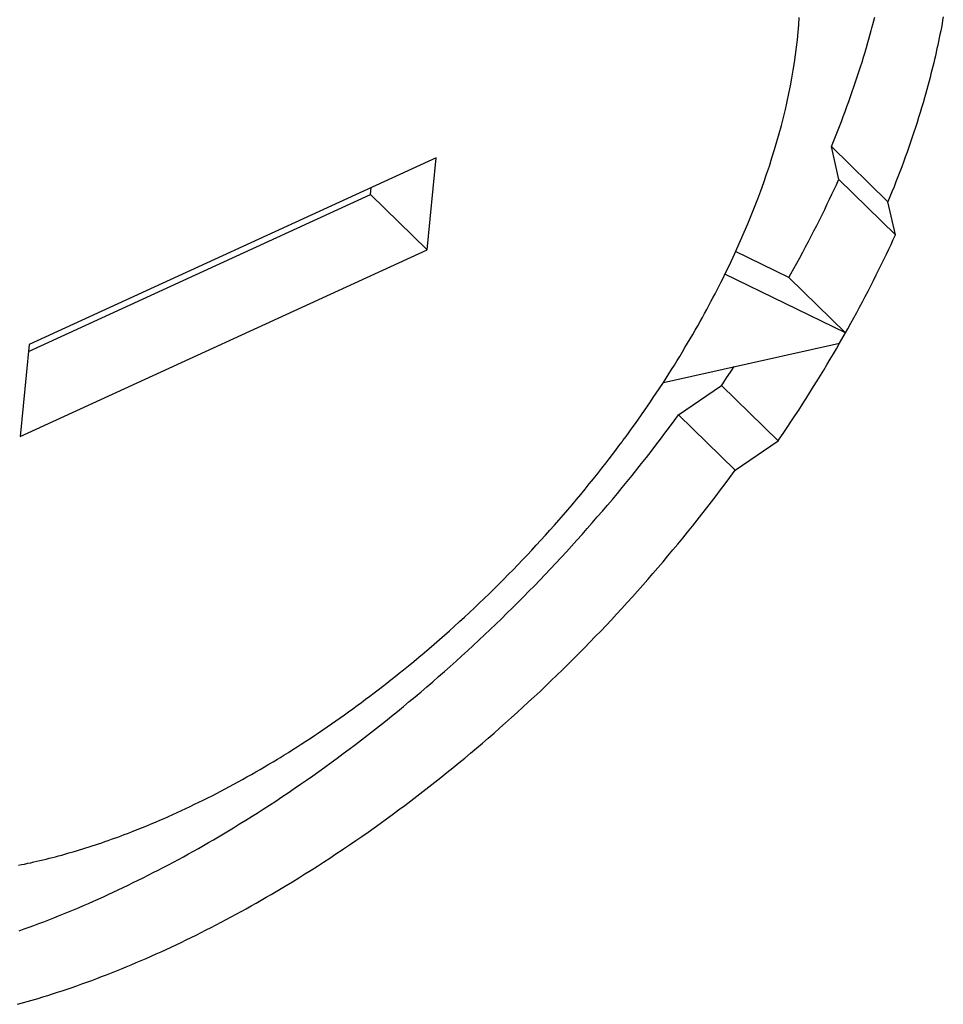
# Model space of a CAD drawing. Extents: x 0 to 594, y 0 to 420.
# Tile 58 of 105: x 532.67 to 534.12, y 110.39 to 111.94. Entities that reach past the tile are written whole.
import ezdxf

# ---------------------------------------------------------------- set-up
doc = ezdxf.new("R2010")
doc.units = 0
doc.header["$LTSCALE"] = 32.67
doc.layers.add('DATUM_AXIS', color=7, linetype='CONTINUOUS')

msp = doc.modelspace()

# ---------------------------------------------------------------- linework, layer by layer
at = {"layer": 'DATUM_AXIS', "color": 7, "linetype": 'CONTINUOUS'}
for p, q in [((534.0122, 111.9247), (534.0137, 111.9304)), ((534.0137, 111.9304), (534.0152, 111.9361)), ((534.0152, 111.9361), (534.0167, 111.9418)), ((534.1227, 111.9313), (534.1217, 111.9257)), ((534.1237, 111.9368), (534.1227, 111.9313)), ((534.1247, 111.9423), (534.1237, 111.9368)), ((534.008, 111.9094), (534.0096, 111.9151)), ((534.0096, 111.9151), (534.0112, 111.9209)), ((534.0112, 111.9209), (534.0122, 111.9247)), ((534.1195, 111.9146), (534.1184, 111.909)), ((534.1206, 111.9202), (534.1195, 111.9146)), ((534.1217, 111.9257), (534.1206, 111.9202)), ((534.0037, 111.894), (534.0059, 111.9017)), ((534.0059, 111.9017), (534.008, 111.9094)), ((534.1172, 111.9034), (534.116, 111.8978)), ((534.1184, 111.909), (534.1172, 111.9034)), ((533.999, 111.8786), (534.0014, 111.8863)), ((534.0014, 111.8863), (534.0037, 111.894)), ((534.1135, 111.8865), (534.1122, 111.8809)), ((534.1148, 111.8922), (534.1135, 111.8865)), ((534.116, 111.8978), (534.1148, 111.8922)), ((533.9942, 111.8632), (533.9967, 111.8709)), ((533.9967, 111.8709), (533.999, 111.8786)), ((534.1096, 111.8696), (534.1082, 111.8639)), ((534.1109, 111.8752), (534.1096, 111.8696)), ((534.1122, 111.8809), (534.1109, 111.8752)), ((533.9892, 111.8476), (533.9917, 111.8554)), ((533.9917, 111.8554), (533.9942, 111.8632)), ((534.1053, 111.8525), (534.1039, 111.8468)), ((534.1068, 111.8582), (534.1053, 111.8525)), ((534.1082, 111.8639), (534.1068, 111.8582)), ((533.984, 111.8321), (533.9866, 111.8399)), ((533.9866, 111.8399), (533.9892, 111.8476)), ((534.1019, 111.8392), (534.1003, 111.8335)), ((533.9785, 111.8165), (533.9813, 111.8243)), ((533.9813, 111.8243), (533.984, 111.8321)), ((534.0972, 111.822), (534.095, 111.8144)), ((534.0988, 111.8278), (534.0972, 111.822)), ((534.1003, 111.8335), (534.0988, 111.8278)), ((533.9729, 111.8008), (533.9758, 111.8086)), ((533.9758, 111.8086), (533.9785, 111.8165)), ((534.0928, 111.8067), (534.0905, 111.799)), ((534.095, 111.8144), (534.0928, 111.8067)), ((533.9671, 111.7851), (533.97, 111.793)), ((533.97, 111.793), (533.9729, 111.8008)), ((534.0882, 111.7913), (534.0858, 111.7835)), ((534.0905, 111.799), (534.0882, 111.7913)), ((533.961, 111.7694), (533.9641, 111.7772)), ((533.9641, 111.7772), (533.9671, 111.7851)), ((534.0834, 111.7758), (534.0809, 111.768)), ((534.0858, 111.7835), (534.0834, 111.7758)), ((533.9548, 111.7536), (533.9579, 111.7615)), ((533.9579, 111.7615), (533.961, 111.7694)), ((534.0783, 111.7603), (534.0758, 111.7525)), ((534.0809, 111.768), (534.0783, 111.7603)), ((533.9484, 111.7378), (533.9516, 111.7457)), ((533.9516, 111.7457), (533.9548, 111.7536)), ((534.0731, 111.7447), (534.0704, 111.7369)), ((534.0758, 111.7525), (534.0731, 111.7447)), ((533.9484, 111.7378), (534.0375, 111.6505)), ((533.9602, 111.6861), (533.9484, 111.7378)), ((534.0677, 111.7291), (534.0649, 111.7213)), ((534.0704, 111.7369), (534.0677, 111.7291)), ((533.3256, 111.72), (532.6847, 111.4257)), ((533.3115, 111.575), (533.3256, 111.72)), ((534.062, 111.7134), (534.0592, 111.7056)), ((534.0649, 111.7213), (534.062, 111.7134)), ((534.0562, 111.6977), (534.0532, 111.6899)), ((534.0592, 111.7056), (534.0562, 111.6977)), ((533.9564, 111.6777), (533.9598, 111.6853)), ((533.9598, 111.6853), (533.9602, 111.6861)), ((534.0494, 111.5988), (533.9602, 111.6861)), ((534.0502, 111.682), (534.0471, 111.6741)), ((534.0532, 111.6899), (534.0502, 111.682)), ((533.2223, 111.6623), (533.2234, 111.673)), ((533.9493, 111.6625), (533.9528, 111.6701)), ((533.9528, 111.6701), (533.9564, 111.6777)), ((534.0439, 111.6662), (534.0407, 111.6584)), ((534.0471, 111.6741), (534.0439, 111.6662)), ((532.6837, 111.415), (533.2223, 111.6623)), ((533.3115, 111.575), (533.2223, 111.6623)), ((533.942, 111.6473), (533.9457, 111.6549)), ((533.9457, 111.6549), (533.9493, 111.6625)), ((534.0407, 111.6584), (534.0375, 111.6505)), ((534.0494, 111.5988), (534.0375, 111.6505)), ((533.9338, 111.6303), (533.9379, 111.6388)), ((533.9379, 111.6388), (533.942, 111.6473)), ((533.9253, 111.6134), (533.9296, 111.6219)), ((533.9296, 111.6219), (533.9338, 111.6303)), ((533.9167, 111.5965), (533.921, 111.6049)), ((533.921, 111.6049), (533.9253, 111.6134)), ((533.9078, 111.5795), (533.9122, 111.588)), ((533.9122, 111.588), (533.9167, 111.5965)), ((534.0424, 111.5836), (534.0459, 111.5912)), ((534.0459, 111.5912), (534.0494, 111.5988)), ((532.6705, 111.2807), (533.3115, 111.575)), ((533.9033, 111.5711), (533.9078, 111.5795)), ((534.0352, 111.5684), (534.0388, 111.576)), ((534.0388, 111.576), (534.0424, 111.5836)), ((533.8814, 111.5313), (533.7976, 111.5723)), ((533.8941, 111.5541), (533.8987, 111.5626)), ((533.8987, 111.5626), (533.9033, 111.5711)), ((534.0275, 111.5523), (534.0316, 111.5607)), ((534.0316, 111.5607), (534.0352, 111.5684)), ((533.8848, 111.5372), (533.8895, 111.5457)), ((533.8895, 111.5457), (533.8941, 111.5541)), ((534.0191, 111.5354), (534.0233, 111.5438)), ((534.0233, 111.5438), (534.0275, 111.5523)), ((533.9706, 111.4439), (533.7808, 111.5367)), ((533.8814, 111.5313), (533.8848, 111.5372)), ((533.8814, 111.5313), (533.9706, 111.4439)), ((534.0106, 111.5184), (534.0149, 111.5269)), ((534.0149, 111.5269), (534.0191, 111.5354)), ((534.0062, 111.51), (534.0106, 111.5184)), ((533.9974, 111.493), (534.0018, 111.5015)), ((534.0018, 111.5015), (534.0062, 111.51)), ((533.9883, 111.4761), (533.9929, 111.4846)), ((533.9929, 111.4846), (533.9974, 111.493)), ((533.9791, 111.4592), (533.9837, 111.4676)), ((533.9837, 111.4676), (533.9883, 111.4761)), ((533.9706, 111.4439), (533.9744, 111.4507)), ((533.9744, 111.4507), (533.9791, 111.4592)), ((532.6847, 111.4257), (532.6705, 111.2807)), ((533.6837, 111.3661), (533.9613, 111.4277)), ((533.9515, 111.4108), (533.9564, 111.4192)), ((533.9564, 111.4192), (533.9613, 111.4277)), ((533.9415, 111.3939), (533.9465, 111.4024)), ((533.9465, 111.4024), (533.9515, 111.4108)), ((533.7896, 111.3823), (533.7953, 111.3909)), ((533.9364, 111.3855), (533.9415, 111.3939)), ((533.7772, 111.3639), (533.7834, 111.3731)), ((533.7834, 111.3731), (533.7896, 111.3823)), ((533.9261, 111.3686), (533.9313, 111.3771)), ((533.9313, 111.3771), (533.9364, 111.3855)), ((533.6724, 111.3489), (533.677, 111.3558)), ((533.677, 111.3558), (533.6837, 111.3661)), ((533.7078, 111.315), (533.7754, 111.3614)), ((533.7754, 111.3614), (533.7772, 111.3639)), ((533.8646, 111.2741), (533.7754, 111.3614)), ((533.9146, 111.3502), (533.9204, 111.3594)), ((533.9204, 111.3594), (533.9261, 111.3686)), ((533.6633, 111.3352), (533.6679, 111.3421)), ((533.6679, 111.3421), (533.6724, 111.3489)), ((533.9029, 111.3317), (533.9088, 111.3409)), ((533.9088, 111.3409), (533.9146, 111.3502)), ((533.6539, 111.3216), (533.6586, 111.3284)), ((533.6586, 111.3284), (533.6633, 111.3352)), ((533.8969, 111.3225), (533.9029, 111.3317)), ((533.6444, 111.308), (533.6492, 111.3148)), ((533.6492, 111.3148), (533.6539, 111.3216)), ((533.7007, 111.3054), (533.7078, 111.315)), ((533.7078, 111.315), (533.7969, 111.2277)), ((533.8848, 111.3041), (533.8909, 111.3133)), ((533.8909, 111.3133), (533.8969, 111.3225)), ((533.6299, 111.2877), (533.6347, 111.2944)), ((533.6347, 111.2944), (533.6396, 111.3012)), ((533.6396, 111.3012), (533.6444, 111.308)), ((533.6863, 111.2861), (533.6935, 111.2957)), ((533.6935, 111.2957), (533.7007, 111.3054)), ((533.8725, 111.2857), (533.8787, 111.2949)), ((533.8787, 111.2949), (533.8848, 111.3041)), ((533.6249, 111.2809), (533.6299, 111.2877)), ((533.6791, 111.2765), (533.6863, 111.2861)), ((533.8663, 111.2766), (533.8725, 111.2857)), ((533.6087, 111.2591), (533.6137, 111.2658)), ((533.6137, 111.2658), (533.6187, 111.2725)), ((533.6644, 111.2573), (533.6718, 111.2669)), ((533.6718, 111.2669), (533.6791, 111.2765)), ((533.7969, 111.2277), (533.8646, 111.2741)), ((533.8646, 111.2741), (533.8663, 111.2766)), ((533.5985, 111.2457), (533.6036, 111.2524)), ((533.6036, 111.2524), (533.6087, 111.2591)), ((533.6495, 111.2383), (533.657, 111.2478)), ((533.657, 111.2478), (533.6644, 111.2573)), ((533.5869, 111.2307), (533.5934, 111.239)), ((533.5934, 111.239), (533.5985, 111.2457)), ((533.642, 111.2288), (533.6495, 111.2383)), ((533.5738, 111.2141), (533.5803, 111.2224)), ((533.5803, 111.2224), (533.5869, 111.2307)), ((533.6267, 111.2099), (533.6344, 111.2193)), ((533.6344, 111.2193), (533.642, 111.2288)), ((533.7812, 111.2064), (533.7884, 111.2161)), ((533.7884, 111.2161), (533.7969, 111.2277)), ((533.5604, 111.1977), (533.5671, 111.2059)), ((533.5671, 111.2059), (533.5738, 111.2141)), ((533.6113, 111.1911), (533.619, 111.2005)), ((533.619, 111.2005), (533.6267, 111.2099)), ((533.774, 111.1968), (533.7812, 111.2064)), ((533.5469, 111.1814), (533.5537, 111.1895)), ((533.5537, 111.1895), (533.5604, 111.1977)), ((533.6035, 111.1817), (533.6113, 111.1911)), ((533.7594, 111.1776), (533.7668, 111.1872)), ((533.7668, 111.1872), (533.774, 111.1968)), ((533.5332, 111.1652), (533.5401, 111.1733)), ((533.5401, 111.1733), (533.5469, 111.1814)), ((533.5877, 111.1631), (533.5956, 111.1724)), ((533.5956, 111.1724), (533.6035, 111.1817)), ((533.7521, 111.1681), (533.7594, 111.1776)), ((533.5193, 111.1491), (533.5262, 111.1571)), ((533.5262, 111.1571), (533.5332, 111.1652)), ((533.5717, 111.1447), (533.5797, 111.1539)), ((533.5797, 111.1539), (533.5877, 111.1631)), ((533.7371, 111.149), (533.7446, 111.1585)), ((533.7446, 111.1585), (533.7521, 111.1681)), ((533.5051, 111.1331), (533.5122, 111.1411)), ((533.5122, 111.1411), (533.5193, 111.1491)), ((533.5637, 111.1355), (533.5717, 111.1447)), ((533.722, 111.1301), (533.7296, 111.1395)), ((533.7296, 111.1395), (533.7371, 111.149)), ((533.4908, 111.1173), (533.498, 111.1252)), ((533.498, 111.1252), (533.5051, 111.1331)), ((533.5474, 111.1172), (533.5556, 111.1263)), ((533.5556, 111.1263), (533.5637, 111.1355)), ((533.7143, 111.1206), (533.722, 111.1301)), ((533.4764, 111.1016), (533.4836, 111.1094)), ((533.4836, 111.1094), (533.4908, 111.1173)), ((533.531, 111.0991), (533.5392, 111.1081)), ((533.5392, 111.1081), (533.5474, 111.1172)), ((533.6988, 111.1019), (533.7066, 111.1112)), ((533.7066, 111.1112), (533.7143, 111.1206)), ((533.4617, 111.0861), (533.4691, 111.0938)), ((533.4691, 111.0938), (533.4764, 111.1016)), ((533.5227, 111.0901), (533.531, 111.0991)), ((533.6832, 111.0832), (533.691, 111.0925)), ((533.691, 111.0925), (533.6988, 111.1019)), ((533.4469, 111.0707), (533.4543, 111.0783)), ((533.4543, 111.0783), (533.4617, 111.0861)), ((533.5059, 111.0721), (533.5143, 111.0811)), ((533.5143, 111.0811), (533.5227, 111.0901)), ((533.6752, 111.0739), (533.6832, 111.0832)), ((533.4319, 111.0554), (533.4394, 111.063)), ((533.4394, 111.063), (533.4469, 111.0707)), ((533.489, 111.0544), (533.4975, 111.0632)), ((533.4975, 111.0632), (533.5059, 111.0721)), ((533.6593, 111.0555), (533.6673, 111.0647)), ((533.6673, 111.0647), (533.6752, 111.0739)), ((533.4167, 111.0403), (533.4243, 111.0478)), ((533.4243, 111.0478), (533.4319, 111.0554)), ((533.472, 111.0368), (533.4805, 111.0456)), ((533.4805, 111.0456), (533.489, 111.0544)), ((533.6431, 111.0371), (533.6512, 111.0463)), ((533.6512, 111.0463), (533.6593, 111.0555)), ((533.4014, 111.0254), (533.4091, 111.0328)), ((533.4091, 111.0328), (533.4167, 111.0403)), ((533.4634, 111.028), (533.472, 111.0368)), ((533.6349, 111.028), (533.6431, 111.0371)), ((533.386, 111.0107), (533.3937, 111.018)), ((533.3937, 111.018), (533.4014, 111.0254)), ((533.446, 111.0107), (533.4547, 111.0193)), ((533.4547, 111.0193), (533.4634, 111.028)), ((533.6184, 111.0099), (533.6267, 111.0189)), ((533.6267, 111.0189), (533.6349, 111.028)), ((533.3704, 110.9961), (533.3782, 111.0034)), ((533.3782, 111.0034), (533.386, 111.0107)), ((533.4286, 110.9935), (533.4373, 111.0021)), ((533.4373, 111.0021), (533.446, 111.0107)), ((533.6018, 110.9919), (533.6101, 111.0009)), ((533.6101, 111.0009), (533.6184, 111.0099)), ((533.3547, 110.9818), (533.3626, 110.9889)), ((533.3626, 110.9889), (533.3704, 110.9961)), ((533.4109, 110.9765), (533.4197, 110.985)), ((533.4197, 110.985), (533.4286, 110.9935)), ((533.585, 110.9741), (533.5934, 110.983)), ((533.5934, 110.983), (533.6018, 110.9919)), ((533.3309, 110.9606), (533.3389, 110.9676)), ((533.3389, 110.9676), (533.3468, 110.9746)), ((533.3468, 110.9746), (533.3547, 110.9818)), ((533.3931, 110.9597), (533.402, 110.9681)), ((533.402, 110.9681), (533.4109, 110.9765)), ((533.5765, 110.9653), (533.585, 110.9741)), ((533.3149, 110.9467), (533.3229, 110.9536)), ((533.3229, 110.9536), (533.3309, 110.9606)), ((533.3841, 110.9513), (533.3931, 110.9597)), ((533.5594, 110.9477), (533.568, 110.9564)), ((533.568, 110.9564), (533.5765, 110.9653)), ((533.2987, 110.933), (533.3068, 110.9398)), ((533.3068, 110.9398), (533.3149, 110.9467)), ((533.3661, 110.9348), (533.3752, 110.943)), ((533.3752, 110.943), (533.3841, 110.9513)), ((533.5421, 110.9303), (533.5508, 110.9389)), ((533.5508, 110.9389), (533.5594, 110.9477)), ((533.2825, 110.9195), (533.2906, 110.9262)), ((533.2906, 110.9262), (533.2987, 110.933)), ((533.348, 110.9184), (533.3571, 110.9266)), ((533.3571, 110.9266), (533.3661, 110.9348)), ((533.5247, 110.913), (533.5334, 110.9216)), ((533.5334, 110.9216), (533.5421, 110.9303)), ((533.2612, 110.9023), (533.2677, 110.9075)), ((533.2677, 110.9075), (533.2743, 110.9128)), ((533.2743, 110.9128), (533.2825, 110.9195)), ((533.3297, 110.9023), (533.3389, 110.9103)), ((533.3389, 110.9103), (533.348, 110.9184)), ((533.5159, 110.9044), (533.5247, 110.913)), ((533.2414, 110.8867), (533.248, 110.8919)), ((533.248, 110.8919), (533.2546, 110.8971)), ((533.2546, 110.8971), (533.2612, 110.9023)), ((533.3113, 110.8864), (533.3205, 110.8943)), ((533.3205, 110.8943), (533.3297, 110.9023)), ((533.4983, 110.8874), (533.5071, 110.8959)), ((533.5071, 110.8959), (533.5159, 110.9044)), ((533.2214, 110.8715), (533.2281, 110.8765)), ((533.2281, 110.8765), (533.2347, 110.8816)), ((533.2347, 110.8816), (533.2414, 110.8867)), ((533.2928, 110.8706), (533.3021, 110.8785)), ((533.3021, 110.8785), (533.3113, 110.8864)), ((533.4804, 110.8706), (533.4894, 110.879)), ((533.4894, 110.879), (533.4983, 110.8874)), ((533.2014, 110.8565), (533.2081, 110.8615)), ((533.2081, 110.8615), (533.2147, 110.8665)), ((533.2147, 110.8665), (533.2214, 110.8715)), ((533.2742, 110.8551), (533.2835, 110.8629)), ((533.2835, 110.8629), (533.2928, 110.8706)), ((533.4625, 110.854), (533.4715, 110.8623)), ((533.4715, 110.8623), (533.4804, 110.8706)), ((533.1812, 110.842), (533.1879, 110.8468)), ((533.1879, 110.8468), (533.1947, 110.8517)), ((533.1947, 110.8517), (533.2014, 110.8565)), ((533.2554, 110.8398), (533.2648, 110.8474)), ((533.2648, 110.8474), (533.2742, 110.8551)), ((533.4444, 110.8376), (533.4535, 110.8458)), ((533.4535, 110.8458), (533.4625, 110.854)), ((533.1542, 110.8231), (533.161, 110.8278)), ((533.161, 110.8278), (533.1677, 110.8325)), ((533.1677, 110.8325), (533.1745, 110.8372)), ((533.1745, 110.8372), (533.1812, 110.842)), ((533.2366, 110.8248), (533.246, 110.8323)), ((533.246, 110.8323), (533.2554, 110.8398)), ((533.4262, 110.8214), (533.4353, 110.8295)), ((533.4353, 110.8295), (533.4444, 110.8376)), ((533.1339, 110.8093), (533.1407, 110.8139)), ((533.1407, 110.8139), (533.1474, 110.8185)), ((533.1474, 110.8185), (533.1542, 110.8231)), ((533.2176, 110.8099), (533.2271, 110.8173)), ((533.2271, 110.8173), (533.2366, 110.8248)), ((533.4078, 110.8054), (533.417, 110.8133)), ((533.417, 110.8133), (533.4262, 110.8214)), ((533.1134, 110.7959), (533.1203, 110.8004)), ((533.1203, 110.8004), (533.1271, 110.8048)), ((533.1271, 110.8048), (533.1339, 110.8093)), ((533.1986, 110.7953), (533.2081, 110.8026)), ((533.2081, 110.8026), (533.2176, 110.8099)), ((533.3894, 110.7895), (533.3986, 110.7974)), ((533.3986, 110.7974), (533.4078, 110.8054)), ((533.0861, 110.7787), (533.093, 110.7829)), ((533.093, 110.7829), (533.0998, 110.7872)), ((533.0998, 110.7872), (533.1066, 110.7916)), ((533.1066, 110.7916), (533.1134, 110.7959)), ((533.1699, 110.7738), (533.1795, 110.7809)), ((533.1795, 110.7809), (533.189, 110.7881)), ((533.189, 110.7881), (533.1986, 110.7953)), ((533.3708, 110.7739), (533.3801, 110.7817)), ((533.3801, 110.7817), (533.3894, 110.7895)), ((533.0621, 110.7641), (533.069, 110.7682)), ((533.069, 110.7682), (533.0759, 110.7724)), ((533.0759, 110.7724), (533.0793, 110.7745)), ((533.0793, 110.7745), (533.0861, 110.7787)), ((533.1506, 110.7598), (533.1602, 110.7668)), ((533.1602, 110.7668), (533.1699, 110.7738)), ((533.3521, 110.7586), (533.3614, 110.7662)), ((533.3614, 110.7662), (533.3708, 110.7739)), ((533.0347, 110.7481), (533.0415, 110.752)), ((533.0415, 110.752), (533.0484, 110.756)), ((533.0484, 110.756), (533.0553, 110.76)), ((533.0553, 110.76), (533.0621, 110.7641)), ((533.1313, 110.746), (533.141, 110.7529)), ((533.141, 110.7529), (533.1506, 110.7598)), ((533.3333, 110.7434), (533.3427, 110.7509)), ((533.3427, 110.7509), (533.3521, 110.7586)), ((533.0072, 110.7328), (533.014, 110.7365)), ((533.014, 110.7365), (533.0209, 110.7403)), ((533.0209, 110.7403), (533.0278, 110.7442)), ((533.0278, 110.7442), (533.0347, 110.7481)), ((533.1119, 110.7325), (533.1216, 110.7392)), ((533.1216, 110.7392), (533.1313, 110.746)), ((533.3144, 110.7285), (533.3238, 110.7359)), ((533.3238, 110.7359), (533.3333, 110.7434)), ((532.9797, 110.7182), (532.9865, 110.7218)), ((532.9865, 110.7218), (532.9934, 110.7254)), ((532.9934, 110.7254), (533.0003, 110.7291)), ((533.0003, 110.7291), (533.0072, 110.7328)), ((533.0827, 110.7127), (533.0925, 110.7192)), ((533.0925, 110.7192), (533.1022, 110.7258)), ((533.1022, 110.7258), (533.1119, 110.7325)), ((533.2954, 110.7137), (533.3049, 110.7211)), ((533.3049, 110.7211), (533.3144, 110.7285)), ((532.9453, 110.701), (532.9522, 110.7043)), ((532.9522, 110.7043), (532.959, 110.7077)), ((532.959, 110.7077), (532.9659, 110.7112)), ((532.9659, 110.7112), (532.9728, 110.7146)), ((532.9728, 110.7146), (532.9797, 110.7182)), ((533.0632, 110.6998), (533.073, 110.7062)), ((533.073, 110.7062), (533.0827, 110.7127)), ((533.2763, 110.6993), (533.2858, 110.7065)), ((533.2858, 110.7065), (533.2954, 110.7137)), ((532.911, 110.6849), (532.9179, 110.688)), ((532.9179, 110.688), (532.9247, 110.6912)), ((532.9247, 110.6912), (532.9316, 110.6944)), ((532.9316, 110.6944), (532.9384, 110.6977)), ((532.9384, 110.6977), (532.9453, 110.701)), ((533.0437, 110.6872), (533.0534, 110.6935)), ((533.0534, 110.6935), (533.0632, 110.6998)), ((533.2571, 110.685), (533.2667, 110.6921)), ((533.2667, 110.6921), (533.2763, 110.6993)), ((532.8769, 110.6701), (532.8837, 110.6729)), ((532.8837, 110.6729), (532.8905, 110.6759)), ((532.8905, 110.6759), (532.8974, 110.6788)), ((532.8974, 110.6788), (532.9042, 110.6819)), ((532.9042, 110.6819), (532.911, 110.6849)), ((533.0162, 110.67), (533.026, 110.6761)), ((533.026, 110.6761), (533.0358, 110.6823)), ((533.0358, 110.6823), (533.0437, 110.6872)), ((533.2378, 110.671), (533.2475, 110.678)), ((533.2475, 110.678), (533.2571, 110.685)), ((532.8395, 110.6551), (532.8446, 110.6571)), ((532.8446, 110.6571), (532.8497, 110.6591)), ((532.8497, 110.6591), (532.8565, 110.6617)), ((532.8565, 110.6617), (532.8633, 110.6645)), ((532.8633, 110.6645), (532.8701, 110.6672)), ((532.8701, 110.6672), (532.8769, 110.6701)), ((532.9906, 110.6545), (532.9985, 110.6593)), ((532.9985, 110.6593), (533.0064, 110.664)), ((533.0064, 110.664), (533.0162, 110.67)), ((533.2088, 110.6505), (533.2185, 110.6573)), ((533.2185, 110.6573), (533.2282, 110.6641)), ((533.2282, 110.6641), (533.2378, 110.671)), ((532.7991, 110.6405), (532.8041, 110.6422)), ((532.8041, 110.6422), (532.8092, 110.644)), ((532.8092, 110.644), (532.8142, 110.6458)), ((532.8142, 110.6458), (532.8193, 110.6476)), ((532.8193, 110.6476), (532.8243, 110.6494)), ((532.8243, 110.6494), (532.8294, 110.6513)), ((532.8294, 110.6513), (532.8345, 110.6532)), ((532.8345, 110.6532), (532.8395, 110.6551)), ((532.967, 110.6407), (532.9749, 110.6452)), ((532.9749, 110.6452), (532.9828, 110.6499)), ((532.9828, 110.6499), (532.9906, 110.6545)), ((533.1894, 110.6371), (533.1991, 110.6438)), ((533.1991, 110.6438), (533.2088, 110.6505)), ((532.7491, 110.6248), (532.7541, 110.6262)), ((532.7541, 110.6262), (532.7591, 110.6277)), ((532.7591, 110.6277), (532.764, 110.6292)), ((532.764, 110.6292), (532.769, 110.6307)), ((532.769, 110.6307), (532.774, 110.6323)), ((532.774, 110.6323), (532.779, 110.6339)), ((532.779, 110.6339), (532.784, 110.6355)), ((532.784, 110.6355), (532.789, 110.6371)), ((532.789, 110.6371), (532.7941, 110.6388)), ((532.7941, 110.6388), (532.7991, 110.6405)), ((532.9355, 110.6228), (532.9434, 110.6272)), ((532.9434, 110.6272), (532.9512, 110.6316)), ((532.9512, 110.6316), (532.9591, 110.6361)), ((532.9591, 110.6361), (532.967, 110.6407)), ((533.168, 110.6227), (533.1777, 110.6292)), ((532.6919, 110.6101), (532.6968, 110.6112)), ((532.6968, 110.6112), (532.7016, 110.6123)), ((532.7016, 110.6123), (532.7065, 110.6135)), ((532.7065, 110.6135), (532.7114, 110.6147)), ((532.7114, 110.6147), (532.7163, 110.6159)), ((532.7163, 110.6159), (532.7212, 110.6172)), ((532.7212, 110.6172), (532.7261, 110.6184)), ((532.7261, 110.6184), (532.731, 110.6197)), ((532.731, 110.6197), (532.736, 110.6211)), ((532.736, 110.6211), (532.7409, 110.6224)), ((532.7409, 110.6224), (532.7458, 110.6238)), ((532.7458, 110.6238), (532.7491, 110.6248)), ((532.9118, 110.6098), (532.9197, 110.6141)), ((532.9197, 110.6141), (532.9276, 110.6184)), ((532.9276, 110.6184), (532.9355, 110.6228)), ((533.1484, 110.6099), (533.1582, 110.6163)), ((533.1582, 110.6163), (533.168, 110.6227)), ((532.6678, 110.605), (532.6726, 110.6059)), ((532.6726, 110.6059), (532.6774, 110.6069)), ((532.6774, 110.6069), (532.6823, 110.608)), ((532.6823, 110.608), (532.6871, 110.609)), ((532.6871, 110.609), (532.6919, 110.6101)), ((532.8802, 110.5933), (532.8881, 110.5973)), ((532.8881, 110.5973), (532.896, 110.6015)), ((532.896, 110.6015), (532.9039, 110.6056)), ((532.9039, 110.6056), (532.9118, 110.6098)), ((533.1191, 110.5912), (533.1289, 110.5974)), ((533.1289, 110.5974), (533.1387, 110.6036)), ((533.1387, 110.6036), (533.1484, 110.6099)), ((532.8487, 110.5775), (532.8566, 110.5813)), ((532.8566, 110.5813), (532.8644, 110.5853)), ((532.8644, 110.5853), (532.8723, 110.5892)), ((532.8723, 110.5892), (532.8802, 110.5933)), ((533.0994, 110.579), (533.1093, 110.5851)), ((533.1093, 110.5851), (533.1191, 110.5912)), ((532.8172, 110.5624), (532.8251, 110.5661)), ((532.8251, 110.5661), (532.8329, 110.5698)), ((532.8329, 110.5698), (532.8408, 110.5736)), ((532.8408, 110.5736), (532.8487, 110.5775)), ((533.066, 110.559), (533.0739, 110.5637)), ((533.0739, 110.5637), (533.0817, 110.5684)), ((533.0817, 110.5684), (533.0896, 110.5731)), ((533.0896, 110.5731), (533.0994, 110.579)), ((532.7779, 110.5447), (532.7858, 110.5481)), ((532.7858, 110.5481), (532.7936, 110.5516)), ((532.7936, 110.5516), (532.8015, 110.5552)), ((532.8015, 110.5552), (532.8093, 110.5588)), ((532.8093, 110.5588), (532.8172, 110.5624)), ((533.0424, 110.5454), (533.0502, 110.5499)), ((533.0502, 110.5499), (533.0581, 110.5544)), ((533.0581, 110.5544), (533.066, 110.559)), ((532.7466, 110.5314), (532.7545, 110.5347)), ((532.7545, 110.5347), (532.7623, 110.538)), ((532.7623, 110.538), (532.7701, 110.5413)), ((532.7701, 110.5413), (532.7779, 110.5447)), ((533.0187, 110.5321), (533.0266, 110.5365)), ((533.0266, 110.5365), (533.0345, 110.5409)), ((533.0345, 110.5409), (533.0424, 110.5454)), ((532.7077, 110.516), (532.7155, 110.519)), ((532.7155, 110.519), (532.7233, 110.522)), ((532.7233, 110.522), (532.731, 110.5251)), ((532.731, 110.5251), (532.7388, 110.5282)), ((532.7388, 110.5282), (532.7466, 110.5314)), ((532.9871, 110.5151), (532.995, 110.5193)), ((532.995, 110.5193), (533.0029, 110.5235)), ((533.0029, 110.5235), (533.0108, 110.5278)), ((533.0108, 110.5278), (533.0187, 110.5321)), ((532.669, 110.5018), (532.6767, 110.5045)), ((532.6767, 110.5045), (532.6844, 110.5073)), ((532.6844, 110.5073), (532.6922, 110.5102)), ((532.6922, 110.5102), (532.6999, 110.5131)), ((532.6999, 110.5131), (532.7077, 110.516)), ((532.9556, 110.4989), (532.9634, 110.5029)), ((532.9634, 110.5029), (532.9713, 110.5069)), ((532.9713, 110.5069), (532.9792, 110.511)), ((532.9792, 110.511), (532.9871, 110.5151)), ((532.924, 110.4834), (532.9319, 110.4872)), ((532.9319, 110.4872), (532.9398, 110.4911)), ((532.9398, 110.4911), (532.9477, 110.495)), ((532.9477, 110.495), (532.9556, 110.4989)), ((532.8926, 110.4687), (532.9004, 110.4723)), ((532.9004, 110.4723), (532.9083, 110.476)), ((532.9083, 110.476), (532.9162, 110.4797)), ((532.9162, 110.4797), (532.924, 110.4834)), ((532.8612, 110.4548), (532.869, 110.4582)), ((532.869, 110.4582), (532.8769, 110.4617)), ((532.8769, 110.4617), (532.8847, 110.4652)), ((532.8847, 110.4652), (532.8926, 110.4687)), ((532.8221, 110.4385), (532.8299, 110.4417)), ((532.8299, 110.4417), (532.8377, 110.4449)), ((532.8377, 110.4449), (532.8455, 110.4481)), ((532.8455, 110.4481), (532.8534, 110.4514)), ((532.8534, 110.4514), (532.8612, 110.4548)), ((532.7832, 110.4235), (532.791, 110.4264)), ((532.791, 110.4264), (532.7988, 110.4294)), ((532.7988, 110.4294), (532.8065, 110.4324)), ((532.8065, 110.4324), (532.8143, 110.4354)), ((532.8143, 110.4354), (532.8221, 110.4385)), ((532.7369, 110.4072), (532.7446, 110.4098)), ((532.7446, 110.4098), (532.7523, 110.4124)), ((532.7523, 110.4124), (532.76, 110.4151)), ((532.76, 110.4151), (532.7678, 110.4179)), ((532.7678, 110.4179), (532.7755, 110.4207)), ((532.7755, 110.4207), (532.7832, 110.4235)), ((532.6873, 110.3917), (532.693, 110.3933)), ((532.693, 110.3933), (532.6987, 110.3951)), ((532.6987, 110.3951), (532.7063, 110.3974)), ((532.7063, 110.3974), (532.7139, 110.3998)), ((532.7139, 110.3998), (532.7216, 110.4022)), ((532.7216, 110.4022), (532.7292, 110.4047)), ((532.7292, 110.4047), (532.7369, 110.4072)), ((532.6665, 110.3858), (532.6721, 110.3873)), ((532.6721, 110.3873), (532.6778, 110.3889)), ((532.6778, 110.3889), (532.6816, 110.39)), ((532.6816, 110.39), (532.6873, 110.3917))]:
    msp.add_line(p, q, dxfattribs=at)
at = {"layer": 'DATUM_AXIS', "color": 9, "linetype": 'CONTINUOUS'}
for p, q in [((533.7747, 111.5243), (533.7778, 111.5305)), ((533.7778, 111.5305), (533.7808, 111.5367)), ((533.7652, 111.5057), (533.7684, 111.5119)), ((533.7684, 111.5119), (533.7715, 111.5181)), ((533.7715, 111.5181), (533.7747, 111.5243)), ((533.7587, 111.4933), (533.7619, 111.4995)), ((533.7619, 111.4995), (533.7652, 111.5057)), ((533.7486, 111.4746), (533.752, 111.4809)), ((533.752, 111.4809), (533.7553, 111.4871)), ((533.7553, 111.4871), (533.7587, 111.4933)), ((533.7417, 111.4622), (533.7452, 111.4684)), ((533.7452, 111.4684), (533.7486, 111.4746)), ((533.73, 111.4415), (533.7339, 111.4484)), ((533.7339, 111.4484), (533.7379, 111.4553)), ((533.7379, 111.4553), (533.7417, 111.4622)), ((533.7219, 111.4277), (533.726, 111.4346)), ((533.726, 111.4346), (533.73, 111.4415)), ((533.9613, 111.4277), (533.9706, 111.4439)), ((533.7137, 111.414), (533.7178, 111.4209)), ((533.7178, 111.4209), (533.7219, 111.4277)), ((533.7053, 111.4003), (533.7095, 111.4071)), ((533.7095, 111.4071), (533.7137, 111.414)), ((533.6925, 111.3797), (533.6968, 111.3866)), ((533.6968, 111.3866), (533.7011, 111.3934)), ((533.7011, 111.3934), (533.7053, 111.4003)), ((533.6837, 111.3661), (533.6881, 111.3729)), ((533.6881, 111.3729), (533.6925, 111.3797))]:
    msp.add_line(p, q, dxfattribs=at)
at = {"layer": 'DATUM_AXIS', "color": 7, "linetype": 'CONTINUOUS'}
for points in [[(533.7808, 111.5367), (533.7872, 111.5499), (533.7935, 111.5632), (533.7995, 111.5764), (533.8054, 111.5896), (533.8112, 111.6027), (533.8167, 111.6159), (533.8221, 111.629), (533.8273, 111.6421), (533.8323, 111.6552), (533.8372, 111.6682), (533.8419, 111.6813), (533.8464, 111.6942), (533.8507, 111.7071), (533.8548, 111.72), (533.8588, 111.7329), (533.8626, 111.7456), (533.8662, 111.7584), (533.8696, 111.7711), (533.8728, 111.7837), (533.8759, 111.7962), (533.8787, 111.8087), (533.8814, 111.8212), (533.8839, 111.8335), (533.8861, 111.8458), (533.8883, 111.8581), (533.8902, 111.8702), (533.8919, 111.8823), (533.8934, 111.8943), (533.8948, 111.9062), (533.8959, 111.918), (533.8969, 111.9297), (533.8977, 111.9413)], [(534.1039, 111.8468), (534.1024, 111.8411), (534.1019, 111.8392)], [(533.6187, 111.2725), (533.62, 111.2742), (533.6249, 111.2809)], [(533.1777, 110.6292), (533.1797, 110.6306), (533.1894, 110.6371)]]:
    msp.add_lwpolyline(points, dxfattribs=at)

doc.saveas('drawing.dxf')
